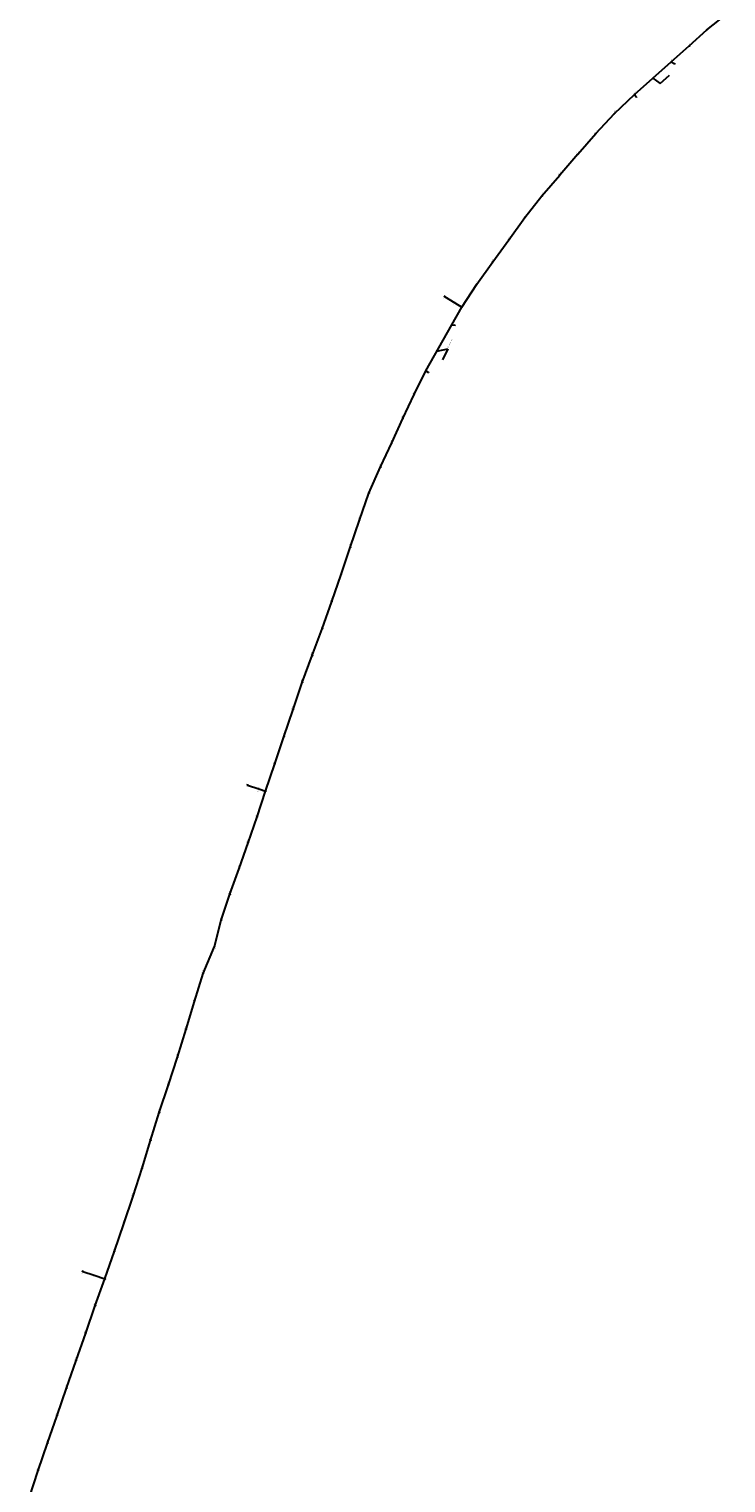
# Model space of a CAD drawing. Header units: metres. Extents: x 1304517 to 1311711, y 744847 to 760340.
# Tile 2 of 3: x 1304750 to 1306604, y 752603 to 756467. Entities that reach past the tile are written whole.
import ezdxf
from ezdxf import colors
from ezdxf.entities.mleader import LeaderData, LeaderLine
from ezdxf.enums import TextEntityAlignment as Align
from ezdxf.math import Vec2, Vec3

# ---------------------------------------------------------------- set-up
doc = ezdxf.new("R2010")
doc.units = ezdxf.units.M
for name, color, linetype, lineweight in [('АСУДД_Блок_Колодцы_ОПС', 174, 'Continuous', 30), ('АСУДД_Блок_подписи_редактируемые', 7, 'Continuous', 25), ('АСУДД_ТРАССА_[Г!63-6!110-4]_ГНБ_БК', 120, 'ASUD_TRAS_M', 30), ('АСУДД_ТРАССА_[Д!110-4]_БК_ГОСТ', 174, 'ASUD_TRAS_M', 30), ('АСУДД_ТРАССА_[З!110-4]_БК', 174, 'ASUD_TRAS_M', 30), ('АСУДД_ТРАССА_[З!63-6!110-3]_БК', 174, 'ASUD_TRAS_M', 30), ('АСУДД_ТРАССА_[З!90-4]_БК', 174, 'ASUD_TRAS_M', 30), ('Выноски_(I)', 7, 'Continuous', 30), ('Выноски_ГНБ_(I)', 7, 'Continuous', 30)]:
    doc.layers.add(name, color=color, linetype=linetype, lineweight=lineweight)
doc.styles.add('ESKD2', font='isocpeui.ttf')
doc.styles.get("Standard").update_dxf_attribs({"font": 'arial.ttf'})
doc.styles.add('ОПС', font='CS_Gost2304.shx', dxfattribs={"width": 0.75, "height": 2})
doc.linetypes.add('ASUD_TRAS_M', pattern='A,3,-0.5,["N",Standard,S=0.5,R=0,X=0,Y=-0.25],-1', length=4.5)

# ---------------------------------------------------------------- blocks, each defined once
blk = doc.blocks.new('_None')

msp = doc.modelspace()

# ---------------------------------------------------------------- linework, layer by layer
at = {"layer": 'АСУДД_Блок_Колодцы_ОПС', "linetype": 'Continuous'}
for centre in [(1306553.2, 756465.7), (1306506.2, 756422.5), (1306458.5, 756380.1), (1306360.8, 756293.3), (1306307.4, 756243), (1306257.5, 756189.7), (1306209.4, 756134.8), (1306161.8, 756079.4), (1306114.5, 756023.9), (1306069.2, 755966.8), (1306026.6, 755907.5), (1305983.6, 755848.5), (1305855.6, 755756.5), (1305940.9, 755789.3), (1305882.5, 755739.7), (1305901.1, 755728.2), (1305874.8, 755681.2), (1305805.6, 755559.4), (1305774.1, 755496.2), (1305743.9, 755432.3), (1305715.2, 755367.6), (1305685.3, 755303.5), (1305654, 755234.1), (1305629.1, 755162), (1305604.5, 755089.9), (1305579.9, 755017.8), (1305555.3, 754945.6), (1305529.9, 754873.7), (1305503.4, 754802.3), (1305477, 754730.8), (1305452.2, 754658.7), (1305427.9, 754586.5), (1305403.5, 754514.3), (1305331.5, 754458.2), (1305361.3, 754448.1), (1305379.3, 754442), (1305356.5, 754373.3), (1305332.8, 754304.8), (1305308.7, 754236.4), (1305284.5, 754168), (1305261.4, 754099.3), (1305243.8, 754029.1), (1305213, 753957.3), (1305190.2, 753883.2), (1305167.7, 753809), (1305144.9, 753734.9), (1305120.9, 753661.2), (1305096.6, 753587.6), (1305073.5, 753513.6), (1305050.7, 753439.5), (1305027, 753365.7), (1305002.2, 753292.2), (1304977, 753218.9), (1304893, 753165.5), (1304923.1, 753155.3), (1304951.8, 753145.6), (1304926.3, 753074.6), (1304900.9, 753001.6), (1304875.3, 752928.6), (1304850, 752855.5), (1304824.6, 752782.4), (1304799.3, 752709.4), (1304774.2, 752636.2)]:
    msp.add_circle(centre, 0.5, dxfattribs=at)
at = {"layer": 'АСУДД_ТРАССА_[Г!63-6!110-4]_ГНБ_БК'}
for p, q in [((1306360.8, 756293.3), (1306458.5, 756380.1)), ((1305805.6, 755559.4), (1305874.8, 755681.2))]:
    msp.add_line(p, q, dxfattribs=at)
at = {"layer": 'АСУДД_ТРАССА_[Д!110-4]_БК_ГОСТ'}
for p, q in [((1305855.6, 755756.5), (1305882.5, 755739.7)), ((1305331.5, 754458.2), (1305361.3, 754448.1)), ((1304893, 753165.5), (1304923.1, 753155.3))]:
    msp.add_line(p, q, dxfattribs=at)
at = {"layer": 'АСУДД_ТРАССА_[З!110-4]_БК'}
for p, q in [((1305882.5, 755739.7), (1305901.1, 755728.2)), ((1305361.3, 754448.1), (1305379.3, 754442)), ((1304923.1, 753155.3), (1304951.8, 753145.6))]:
    msp.add_line(p, q, dxfattribs=at)
at = {"layer": 'АСУДД_ТРАССА_[З!63-6!110-3]_БК'}
for p, q in [((1306553.2, 756465.7), (1306603.8, 756505.1)), ((1306506.2, 756422.5), (1306553.2, 756465.7)), ((1306458.5, 756380.1), (1306506.2, 756422.5)), ((1306307.4, 756243), (1306360.8, 756293.3)), ((1306257.5, 756189.7), (1306307.4, 756243)), ((1306209.4, 756134.8), (1306257.5, 756189.7)), ((1306209.4, 756134.8), (1306161.8, 756079.4)), ((1306114.5, 756023.9), (1306161.8, 756079.4)), ((1306069.2, 755966.8), (1306114.5, 756023.9)), ((1306026.6, 755907.5), (1306069.2, 755966.8)), ((1305983.6, 755848.5), (1306026.6, 755907.5)), ((1305940.9, 755789.3), (1305983.6, 755848.5)), ((1305901.1, 755728.2), (1305940.9, 755789.3)), ((1305874.8, 755681.2), (1305901.1, 755728.2)), ((1305774.1, 755496.2), (1305805.6, 755559.4)), ((1305743.9, 755432.3), (1305774.1, 755496.2)), ((1305715.2, 755367.6), (1305743.9, 755432.3)), ((1305685.3, 755303.5), (1305715.2, 755367.6)), ((1305654, 755234.1), (1305685.3, 755303.5)), ((1305629.1, 755162), (1305654, 755234.1)), ((1305604.5, 755089.9), (1305629.1, 755162)), ((1305579.9, 755017.8), (1305604.5, 755089.9)), ((1305555.3, 754945.6), (1305579.9, 755017.8)), ((1305529.9, 754873.7), (1305555.3, 754945.6)), ((1305503.4, 754802.3), (1305529.9, 754873.7)), ((1305477, 754730.8), (1305503.4, 754802.3)), ((1305452.2, 754658.7), (1305477, 754730.8)), ((1305427.9, 754586.5), (1305452.2, 754658.7)), ((1305403.5, 754514.3), (1305427.9, 754586.5)), ((1305379.3, 754442), (1305403.5, 754514.3)), ((1305356.5, 754373.3), (1305379.3, 754442)), ((1305332.8, 754304.8), (1305356.5, 754373.3)), ((1305308.7, 754236.4), (1305332.8, 754304.8)), ((1305284.5, 754168), (1305308.7, 754236.4)), ((1305261.4, 754099.3), (1305284.5, 754168)), ((1305243.8, 754029.1), (1305261.4, 754099.3)), ((1305213, 753957.3), (1305243.8, 754029.1)), ((1305190.2, 753883.2), (1305213, 753957.3)), ((1305167.7, 753809), (1305190.2, 753883.2)), ((1305144.9, 753734.9), (1305167.7, 753809)), ((1305120.9, 753661.2), (1305144.9, 753734.9)), ((1305096.6, 753587.6), (1305120.9, 753661.2)), ((1305073.5, 753513.6), (1305096.6, 753587.6)), ((1305050.7, 753439.5), (1305073.5, 753513.6)), ((1305027, 753365.7), (1305050.7, 753439.5)), ((1305002.2, 753292.2), (1305027, 753365.7)), ((1304977, 753218.9), (1305002.2, 753292.2)), ((1304951.8, 753145.6), (1304977, 753218.9)), ((1304926.3, 753074.6), (1304951.8, 753145.6)), ((1304900.9, 753001.6), (1304926.3, 753074.6)), ((1304875.3, 752928.6), (1304900.9, 753001.6)), ((1304850, 752855.5), (1304875.3, 752928.6)), ((1304824.6, 752782.4), (1304850, 752855.5)), ((1304799.3, 752709.4), (1304824.6, 752782.4)), ((1304774.2, 752636.2), (1304799.3, 752709.4)), ((1304750.1, 752562.7), (1304774.2, 752636.2))]:
    msp.add_line(p, q, dxfattribs=at)
at = {"layer": 'АСУДД_ТРАССА_[З!90-4]_БК'}
for p, q in [((1305855.6, 755756.5), (1305857, 755758.9)), ((1305331.5, 754458.2), (1305332.4, 754460.9)), ((1304893, 753165.5), (1304893.9, 753168.2))]:
    msp.add_line(p, q, dxfattribs=at)

# ---------------------------------------------------------------- texts
at = {"layer": 'АСУДД_Блок_подписи_редактируемые', "lineweight": 30, "style": 'ESKD2'}
for rotation, p in [(43.437, (1306506.4, 756427.1)), (41.2654, (1306458.8, 756384.7)), (42.5752, (1306361.1, 756297.9)), (46.2734, (1306307.3, 756247.5)), (49.9157, (1306257.1, 756194.2)), (47.8264, (1306209.2, 756139.3)), (51.9352, (1306161.3, 756084)), (51.9352, (1306114, 756028.5)), (51.9352, (1306068.6, 755971.3)), (54.5021, (1306025.8, 755912)), (53.4888, (1305983, 755853)), (53.4888, (1305940.2, 755793.9)), (59.9535, (1305853.2, 755751.7)), (59.2243, (1305880.1, 755735.9)), (56.8757, (1305902.1, 755733.2)), (62.0219, (1305874.9, 755685.1)), (59.6622, (1305805.6, 755563.5)), (63.9459, (1305772.6, 755500.6)), (66.2386, (1305742.2, 755436.6)), (65.4756, (1305713.6, 755371.9)), (65.4756, (1305683.7, 755307.8)), (68.1389, (1305652.2, 755238.3)), (70.707, (1305627.2, 755166.1)), (71.3466, (1305602.5, 755094)), (71.3434, (1305577.8, 755021.9)), (71.3434, (1305553.3, 754949.7)), (69.6757, (1305528, 754877.9)), (69.6757, (1305501.5, 754806.5)), (69.6757, (1305475.1, 754735)), (71.3956, (1305450.2, 754662.9)), (71.3956, (1305425.9, 754590.6)), (71.4022, (1305401.4, 754518.4)), (72.2288, (1305330.3, 754452.5)), (72.2288, (1305360.3, 754442.5)), (71.4022, (1305379.2, 754447.4)), (70.686, (1305354.5, 754377.4)), (70.686, (1305330.8, 754309)), (70.686, (1305306.8, 754240.5)), (70.686, (1305282.5, 754172.2)), (71.2478, (1305259.4, 754103.4)), (71.2478, (1305245.7, 754022.8)), (72.9667, (1305210.9, 753961.4)), (72.9667, (1305188.1, 753887.2)), (72.9667, (1305165.6, 753813)), (72.9667, (1305142.7, 753738.9)), (71.6871, (1305118.8, 753665.3)), (71.6871, (1305094.6, 753591.7)), (72.9577, (1305071.3, 753517.6)), (72.9577, (1305048.6, 753443.6)), (71.9529, (1305024.9, 753369.8)), (71.0554, (1305000.2, 753296.3)), (71.0554, (1304975, 753223)), (72.2288, (1304891.6, 753160.3)), (72.2288, (1304921.7, 753150.1)), (70.4128, (1304949.8, 753149.7)), (70.4128, (1304924.4, 753078.8)), (70.7827, (1304898.9, 753005.7)), (70.7827, (1304873.4, 752932.8)), (70.7827, (1304848, 752859.7)), (70.7967, (1304822.6, 752786.6)), (70.7967, (1304797.4, 752713.5)), (70.8137, (1304772.3, 752640.3))]:
    msp.add_text('НК-', height=1.25, rotation=rotation, dxfattribs=at).set_placement(p, align=Align.RIGHT)
for s, rotation, p in [('2.174', 43.7001, (1306506.4, 756427.1)), ('2.173', 41.5284, (1306458.8, 756384.7)), ('2.172', 42.8383, (1306361.1, 756297.9)), ('2.171', 46.5365, (1306307.3, 756247.5)), ('2.170', 50.1788, (1306257.1, 756194.2)), ('2.169', 48.0895, (1306209.2, 756139.3)), ('2.168', 52.1983, (1306161.3, 756084)), ('2.167', 52.1983, (1306114, 756028.5)), ('2.166', 52.1983, (1306068.6, 755971.3)), ('2.165', 54.7651, (1306025.8, 755912)), ('2.164', 53.7519, (1305983, 755853)), ('2.163', 53.7519, (1305940.2, 755793.9)), ('2.162', 60.2166, (1305853.2, 755751.7)), ('2.161', 59.4874, (1305880.1, 755735.9)), ('2.160', 57.1388, (1305902.1, 755733.2)), ('2.159', 62.285, (1305874.9, 755685.1)), ('2.158', 59.9253, (1305805.6, 755563.5)), ('2.157', 64.2089, (1305772.6, 755500.6)), ('2.156', 66.5017, (1305742.2, 755436.6)), ('2.155', 65.7387, (1305713.6, 755371.9)), ('2.154', 65.7387, (1305683.7, 755307.8)), ('2.153', 68.4019, (1305652.2, 755238.3)), ('2.152', 70.9701, (1305627.2, 755166.1)), ('2.151', 71.6097, (1305602.5, 755094)), ('2.150', 71.6065, (1305577.8, 755021.9)), ('2.149', 71.6065, (1305553.3, 754949.7)), ('2.148', 69.9387, (1305528, 754877.9)), ('2.147', 69.9387, (1305501.5, 754806.5)), ('2.146', 69.9387, (1305475.1, 754735)), ('2.145', 71.6587, (1305450.2, 754662.9)), ('2.144', 71.6587, (1305425.9, 754590.6)), ('2.143', 71.6652, (1305401.4, 754518.4)), ('2.142', 72.4919, (1305330.3, 754452.5)), ('2.141', 72.4919, (1305360.3, 754442.5)), ('2.140', 71.6652, (1305379.2, 754447.4)), ('2.139', 70.9491, (1305354.5, 754377.4)), ('2.138', 70.9491, (1305330.8, 754309)), ('2.137', 70.9491, (1305306.8, 754240.5)), ('2.136', 70.9491, (1305282.5, 754172.2)), ('2.135', 71.5109, (1305259.4, 754103.4)), ('2.134', 71.5109, (1305245.7, 754022.8)), ('2.133', 73.2298, (1305210.9, 753961.4)), ('2.132', 73.2298, (1305188.1, 753887.2)), ('2.131', 73.2298, (1305165.6, 753813)), ('2.130', 73.2298, (1305142.7, 753738.9)), ('2.129', 71.9502, (1305118.8, 753665.3)), ('2.128', 71.9502, (1305094.6, 753591.7)), ('2.127', 73.2208, (1305071.3, 753517.6)), ('2.126', 73.2208, (1305048.6, 753443.6)), ('2.125', 72.216, (1305024.9, 753369.8)), ('2.124', 71.3185, (1305000.2, 753296.3)), ('2.123', 71.3185, (1304975, 753223)), ('2.122', 72.4919, (1304891.6, 753160.3)), ('2.121', 72.4919, (1304921.7, 753150.1)), ('2.120', 70.6759, (1304949.8, 753149.7)), ('2.119', 70.6759, (1304924.4, 753078.8)), ('2.118', 71.0458, (1304898.9, 753005.7)), ('2.117', 71.0458, (1304873.4, 752932.8)), ('2.116', 71.0458, (1304848, 752859.7)), ('2.115', 71.0598, (1304822.6, 752786.6)), ('2.114', 71.0598, (1304797.4, 752713.5)), ('2.113', 71.0768, (1304772.3, 752640.3))]:
    msp.add_text(s, height=1.25, rotation=rotation, dxfattribs=at).set_placement(p)

# ---------------------------------------------------------------- leaders
at = {"layer": 'Выноски_(I)'}
ml = msp.add_multileader_mtext('Standard', dxfattribs=at)
ml.set_content('ГНБ (6тр. d=63мм+4тр. d=110мм)', color=7, style='ОПС')
ml.set_leader_properties(color=256, linetype='Continuous', lineweight=30)
ml.set_arrow_properties(name='NONE')
ml.build(insert=Vec2(0, 0))
ml.multileader.update_dxf_attribs({"text_left_attachment_type": 6, "text_right_attachment_type": 6, "dogleg_length": 0})
ctx = ml.context
ctx.base_point, ctx.char_height, ctx.landing_gap_size, ctx.plane_origin, ctx.plane_x_axis, ctx.plane_y_axis = Vec3(1306429, 756323.1), 2, 0, Vec3(1306557.1, 756321.8), Vec3(0.755007, 0.655716), Vec3(-0.655716, 0.755007)
ctx.left_attachment, ctx.right_attachment = 6, 6
notes = []
notes.append((ctx, [(0, (1, 1, 0), (1306429, 756323.1), (1, 0), 0, [(0, [(1306409.7, 756336.7)], 0, [])])]))
ctx.mtext.insert, ctx.mtext.text_direction, ctx.mtext.rotation, ctx.mtext.flow_direction = Vec3(1306427.4, 756325), Vec3(0.755007, 0.655716), 0.715131, 5
ml = msp.add_multileader_mtext('Standard', dxfattribs=at)
ml.set_content('ГНБ (6тр. d=63мм+4тр. d=110мм)', color=7, style='ОПС')
ml.set_leader_properties(color=256, linetype='Continuous', lineweight=30)
ml.set_arrow_properties(name='NONE')
ml.build(insert=Vec2(0, 0))
ml.multileader.update_dxf_attribs({"text_left_attachment_type": 6, "text_right_attachment_type": 6, "dogleg_length": 0})
ctx = ml.context
ctx.base_point, ctx.char_height, ctx.landing_gap_size, ctx.plane_origin, ctx.plane_x_axis, ctx.plane_y_axis = Vec3(1305864.3, 755617.3), 2, 0, Vec3(1306012.1, 755620.6), Vec3(0.446911, 0.894578), Vec3(-0.894578, 0.446911)
ctx.left_attachment, ctx.right_attachment = 6, 6
notes.append((ctx, [(0, (1, 1, 0), (1305864.3, 755617.3), (1, 0), 0, [(0, [(1305835, 755611.2)], 0, [])])]))
ctx.mtext.insert, ctx.mtext.text_direction, ctx.mtext.rotation, ctx.mtext.flow_direction = Vec3(1305862, 755618.4), Vec3(0.446911, 0.894578), 1.107487, 5
at = {"layer": 'Выноски_ГНБ_(I)'}
ml = msp.add_multileader_mtext('Standard', dxfattribs=at)
ml.set_content('2.2', color=7, style='ОПС')
ml.set_leader_properties(color=256, linetype='Continuous', lineweight=30)
ml.set_arrow_properties(name='NONE')
ml.build(insert=Vec2(0, 0))
ml.multileader.update_dxf_attribs({"text_left_attachment_type": 6, "text_right_attachment_type": 6, "dogleg_length": 0})
ctx = ml.context
ctx.base_point, ctx.char_height, ctx.landing_gap_size, ctx.plane_origin, ctx.plane_x_axis, ctx.plane_y_axis = Vec3(1306467.6, 756375), 2, 0, Vec3(1306480, 756435.5), Vec3(0.778172, 0.628052), Vec3(-0.628052, 0.778172)
ctx.left_attachment, ctx.right_attachment = 6, 6
notes.append((ctx, [(0, (1, 1, 0), (1306467.6, 756375), (1, 0), 0, [(0, [(1306458.5, 756380.1)], 0, [])])]))
ctx.mtext.insert, ctx.mtext.text_direction, ctx.mtext.rotation, ctx.mtext.flow_direction = Vec3(1306466.1, 756376.9), Vec3(0.778172, 0.628052), 0.679047, 5
ml = msp.add_multileader_mtext('Standard', dxfattribs=at)
ml.set_content('2.2', color=7, style='ОПС')
ml.set_leader_properties(color=256, linetype='Continuous', lineweight=30)
ml.set_arrow_properties(name='NONE')
ml.build(insert=Vec2(0, 0))
ml.multileader.update_dxf_attribs({"text_left_attachment_type": 6, "text_right_attachment_type": 6, "dogleg_length": 0})
ctx = ml.context
ctx.base_point, ctx.char_height, ctx.landing_gap_size, ctx.plane_origin, ctx.plane_x_axis, ctx.plane_y_axis = Vec3(1306363.9, 756284.8), 2, 0, Vec3(1306379.1, 756350.1), Vec3(0.738739, 0.673992), Vec3(-0.673992, 0.738739)
ctx.left_attachment, ctx.right_attachment, ctx.text_align_type = 6, 6, 2
notes.append((ctx, [(1, (1, 1, 0), (1306365.6, 756286.4), (-0.738739, -0.673992), 0, [(0, [(1306360.8, 756293.3)], 0, [])])]))
ctx.mtext.insert, ctx.mtext.text_direction, ctx.mtext.rotation, ctx.mtext.alignment, ctx.mtext.flow_direction = Vec3(1306364, 756288.2), Vec3(0.738739, 0.673992), 0.739599, 3, 5
ml = msp.add_multileader_mtext('Standard', dxfattribs=at)
ml.set_content('2.1', color=7, style='ОПС')
ml.set_leader_properties(color=256, linetype='Continuous', lineweight=30)
ml.set_arrow_properties(name='NONE')
ml.build(insert=Vec2(0, 0))
ml.multileader.update_dxf_attribs({"text_left_attachment_type": 6, "text_right_attachment_type": 6, "dogleg_length": 0})
ctx = ml.context
ctx.base_point, ctx.char_height, ctx.landing_gap_size, ctx.plane_origin, ctx.plane_x_axis, ctx.plane_y_axis = Vec3(1305883.6, 755680.8), 2, 0, Vec3(1305871.8, 755738.6), Vec3(0.498567, 0.866851), Vec3(-0.866851, 0.498567)
ctx.left_attachment, ctx.right_attachment = 6, 6
notes.append((ctx, [(0, (1, 1, 0), (1305883.6, 755680.8), (1, 0), 0, [(0, [(1305874.8, 755681.2)], 0, [])])]))
ctx.mtext.insert, ctx.mtext.text_direction, ctx.mtext.rotation, ctx.mtext.flow_direction = Vec3(1305881.5, 755682), Vec3(0.498567, 0.866851), 1.048852, 5
ml = msp.add_multileader_mtext('Standard', dxfattribs=at)
ml.set_content('2.1', color=7, style='ОПС')
ml.set_leader_properties(color=256, linetype='Continuous', lineweight=30)
ml.set_arrow_properties(name='NONE')
ml.build(insert=Vec2(0, 0))
ml.multileader.update_dxf_attribs({"text_left_attachment_type": 6, "text_right_attachment_type": 6, "dogleg_length": 0})
ctx = ml.context
ctx.base_point, ctx.char_height, ctx.landing_gap_size, ctx.plane_origin, ctx.plane_x_axis, ctx.plane_y_axis = Vec3(1305811.7, 755552.5), 2, 0, Vec3(1305784.1, 755531.2), Vec3(0.447584, 0.894242), Vec3(-0.894242, 0.447584)
ctx.left_attachment, ctx.right_attachment, ctx.text_align_type = 6, 6, 2
notes.append((ctx, [(1, (1, 1, 0), (1305812.5, 755554.2), (-0.447584, -0.894242), 0, [(0, [(1305805.6, 755559.4)], 0, [])])]))
ctx.mtext.insert, ctx.mtext.text_direction, ctx.mtext.rotation, ctx.mtext.alignment, ctx.mtext.flow_direction = Vec3(1305810.4, 755555.3), Vec3(0.447584, 0.894242), 1.106734, 3, 5
for ctx, leaders in notes:
    for number, flags, end, landing, length, lines in leaders:
        leader = LeaderData()
        leader.index, (leader.has_last_leader_line, leader.has_dogleg_vector, leader.attachment_direction) = number, flags
        leader.last_leader_point, leader.dogleg_vector, leader.dogleg_length = Vec3(end), Vec3(landing), length
        for number, points, colour, breaks in lines:
            line = LeaderLine()
            line.index, line.vertices, line.color, line.breaks = number, Vec3.list(points), colors.encode_raw_color(colour), breaks
            leader.lines.append(line)
        ctx.leaders.append(leader)

doc.saveas('drawing.dxf')
